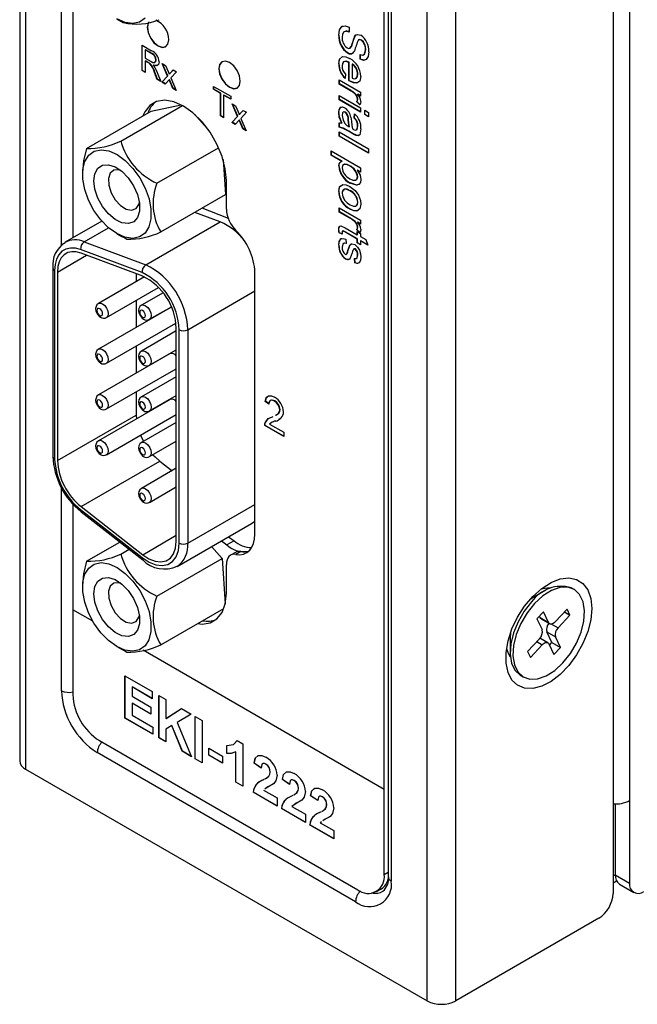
# Model space of a CAD drawing. Header units: millimetres. Extents: x 0 to 629, y 0 to 486.
# Tile 11 of 18: x 420 to 450, y 290 to 339. Entities that reach past the tile are written whole.
import ezdxf

# ---------------------------------------------------------------- set-up
doc = ezdxf.new("R2010")
doc.units = ezdxf.units.MM
doc.header["$LTSCALE"] = 2.25

msp = doc.modelspace()

# ---------------------------------------------------------------- linework, layer by layer
for p, q in [((419.774, 416.192), (419.774, 301.876)), ((420.067, 415.784), (420.067, 301.468)), ((449.094, 408.007), (449.094, 295.325)), ((449.907, 404.435), (449.907, 299.918)), ((439.901, 290.018), (439.901, 404.334)), ((441.316, 290.018), (441.316, 404.334)), ((437.78, 300.469), (437.78, 400.781)), ((437.987, 400.659), (437.987, 296.142)), ((438.134, 400.455), (438.134, 295.938)), ((421.835, 327.37), (421.835, 346.426)), ((422.401, 345.609), (422.401, 327.731)), ((424.575, 338.554), (424.891, 338.372)), ((436.056, 338.135), (436.056, 337.899)), ((435.548, 337.742), (435.534, 337.734)), ((436.327, 337.683), (436.312, 337.675)), ((436.526, 337.519), (436.511, 337.511)), ((436.654, 337.505), (436.64, 337.497)), ((425.819, 337.253), (426.291, 336.98)), ((425.819, 335.994), (425.819, 337.253)), ((425.833, 336.003), (425.833, 337.244)), ((425.986, 337.027), (425.972, 337.019)), ((425.972, 337.019), (425.972, 336.615)), ((426.297, 336.831), (425.972, 337.019)), ((426.311, 336.839), (425.986, 337.027)), ((426.311, 336.839), (426.297, 336.831)), ((435.979, 336.884), (435.965, 336.876)), ((436.166, 337.192), (436.151, 337.183)), ((436.596, 336.554), (436.596, 336.791)), ((436.61, 336.563), (436.61, 336.799)), ((436.871, 337.025), (436.857, 337.017)), ((425.972, 336.615), (426.264, 336.447)), ((425.986, 336.478), (425.972, 336.47)), ((426.13, 336.379), (425.972, 336.47)), ((425.972, 336.47), (425.972, 335.906)), ((426.144, 336.388), (425.986, 336.478)), ((426.144, 336.388), (426.13, 336.379)), ((426.219, 336.338), (426.205, 336.33)), ((426.517, 336.523), (426.503, 336.514)), ((426.81, 336.341), (426.978, 336.245)), ((427.076, 335.728), (426.81, 336.341)), ((427.09, 335.736), (426.834, 336.328)), ((435.548, 336.339), (435.534, 336.331)), ((435.548, 336.339), (435.593, 336.577)), ((436.051, 336.412), (436.037, 336.404)), ((436.037, 335.501), (436.037, 336.404)), ((436.051, 335.51), (436.051, 336.412)), ((436.219, 336.315), (436.205, 336.307)), ((436.205, 336.307), (436.205, 335.619)), ((436.61, 336.563), (436.596, 336.554)), ((425.833, 336.003), (425.819, 335.994)), ((425.972, 335.906), (425.819, 335.994)), ((425.972, 335.922), (425.833, 336.003)), ((426.382, 336.266), (426.368, 336.258)), ((426.448, 335.913), (426.434, 335.905)), ((426.57, 335.561), (426.434, 335.905)), ((426.584, 335.569), (426.448, 335.913)), ((426.567, 335.909), (426.746, 335.459)), ((426.978, 336.245), (427.107, 335.947)), ((427.176, 335.828), (427.162, 335.82)), ((427.215, 335.877), (427.355, 336.027)), ((427.229, 335.886), (427.215, 335.877)), ((427.229, 335.886), (427.359, 336.024)), ((427.522, 335.93), (427.243, 335.632)), ((427.355, 336.027), (427.522, 335.93)), ((435.869, 335.815), (435.851, 335.615)), ((436.48, 335.814), (436.465, 335.806)), ((426.584, 335.569), (426.57, 335.561)), ((426.746, 335.459), (426.57, 335.561)), ((426.738, 335.48), (426.584, 335.569)), ((426.796, 335.43), (427.076, 335.728)), ((426.811, 335.438), (426.796, 335.43)), ((426.964, 335.333), (426.796, 335.43)), ((426.811, 335.438), (427.09, 335.736)), ((426.974, 335.344), (426.811, 335.438)), ((427.157, 335.54), (426.964, 335.333)), ((427.09, 335.736), (427.076, 335.728)), ((427.171, 335.548), (427.157, 335.54)), ((427.187, 335.473), (427.157, 335.54)), ((427.201, 335.481), (427.171, 335.548)), ((427.201, 335.481), (427.187, 335.473)), ((427.341, 335.115), (427.187, 335.473)), ((427.356, 335.123), (427.201, 335.481)), ((427.243, 335.632), (427.509, 335.019)), ((435.553, 335.543), (436.614, 334.931)), ((435.553, 335.328), (435.553, 335.543)), ((435.567, 335.337), (435.553, 335.328)), ((436.117, 335.003), (435.553, 335.328)), ((435.567, 335.337), (435.567, 335.535)), ((436.131, 335.011), (435.567, 335.337)), ((436.051, 335.51), (436.037, 335.501)), ((436.099, 335.481), (436.085, 335.473)), ((436.391, 335.607), (436.376, 335.599)), ((427.356, 335.123), (427.341, 335.115)), ((427.509, 335.019), (427.341, 335.115)), ((427.499, 335.04), (427.356, 335.123)), ((429.347, 335.216), (430.199, 334.724)), ((429.347, 335.07), (429.347, 335.216)), ((429.361, 335.079), (429.347, 335.07)), ((429.696, 334.869), (429.347, 335.07)), ((429.361, 335.079), (429.361, 335.207)), ((429.711, 334.877), (429.361, 335.079)), ((429.711, 334.877), (429.696, 334.869)), ((429.696, 333.756), (429.696, 334.869)), ((429.711, 333.764), (429.711, 334.877)), ((436.131, 335.011), (436.117, 335.003)), ((436.344, 334.855), (436.33, 334.847)), ((436.48, 334.831), (436.466, 334.822)), ((436.614, 334.753), (436.48, 334.831)), ((436.614, 334.931), (436.614, 334.737)), ((429.864, 334.788), (429.85, 334.78)), ((430.199, 334.579), (429.85, 334.78)), ((429.85, 334.78), (429.85, 333.667)), ((430.199, 334.595), (429.864, 334.788)), ((430.199, 334.724), (430.199, 334.579)), ((430.269, 334.345), (430.437, 334.248)), ((430.535, 333.732), (430.269, 334.345)), ((435.553, 334.769), (436.614, 334.156)), ((435.553, 334.554), (435.553, 334.769)), ((435.567, 334.562), (435.553, 334.554)), ((436.614, 333.941), (435.553, 334.554)), ((435.567, 334.562), (435.567, 334.761)), ((436.614, 333.957), (435.567, 334.562)), ((436.436, 334.472), (436.422, 334.464)), ((436.583, 334.303), (436.422, 334.464)), ((436.597, 334.311), (436.436, 334.472)), ((436.48, 334.589), (436.465, 334.581)), ((436.614, 334.737), (436.466, 334.822)), ((423.074, 332.147), (426.276, 333.996)), ((424.765, 332.505), (427.818, 334.268)), ((426.276, 333.996), (427.745, 334.307)), ((430.549, 333.74), (430.293, 334.331)), ((430.437, 334.248), (430.566, 333.95)), ((430.674, 333.881), (430.814, 334.03)), ((430.688, 333.889), (430.674, 333.881)), ((430.688, 333.889), (430.818, 334.028)), ((430.981, 333.934), (430.702, 333.635)), ((430.814, 334.03), (430.981, 333.934)), ((435.548, 333.935), (435.534, 333.927)), ((435.859, 333.942), (435.845, 333.934)), ((436.298, 333.651), (436.316, 333.855)), ((436.312, 333.659), (436.331, 333.863)), ((436.614, 334.156), (436.614, 333.941)), ((436.819, 334.038), (437.006, 333.93)), ((436.819, 333.823), (436.819, 334.038)), ((436.833, 333.831), (436.833, 334.03)), ((437.006, 333.93), (437.006, 333.715)), ((429.148, 333), (428.417, 333.838)), ((429.711, 333.764), (429.696, 333.756)), ((429.85, 333.667), (429.696, 333.756)), ((429.85, 333.683), (429.711, 333.764)), ((430.255, 333.433), (430.535, 333.732)), ((430.269, 333.441), (430.255, 333.433)), ((430.423, 333.337), (430.255, 333.433)), ((430.269, 333.441), (430.549, 333.74)), ((430.432, 333.347), (430.269, 333.441)), ((430.616, 333.543), (430.423, 333.337)), ((430.549, 333.74), (430.535, 333.732)), ((430.63, 333.551), (430.616, 333.543)), ((430.645, 333.476), (430.616, 333.543)), ((430.635, 333.832), (430.621, 333.824)), ((430.659, 333.485), (430.63, 333.551)), ((430.659, 333.485), (430.645, 333.476)), ((430.8, 333.119), (430.645, 333.476)), ((430.814, 333.127), (430.659, 333.485)), ((430.702, 333.635), (430.968, 333.022)), ((435.553, 333.199), (435.553, 333.414)), ((435.567, 333.207), (435.567, 333.422)), ((435.697, 333.411), (435.683, 333.403)), ((436.012, 333.575), (435.998, 333.567)), ((436.312, 333.659), (436.298, 333.651)), ((436.833, 333.831), (436.819, 333.823)), ((437.006, 333.715), (436.819, 333.823)), ((437.006, 333.732), (436.833, 333.831)), ((430.814, 333.127), (430.8, 333.119)), ((430.968, 333.022), (430.8, 333.119)), ((430.958, 333.044), (430.814, 333.127)), ((435.567, 333.207), (435.553, 333.199)), ((435.553, 332.962), (437.006, 332.124)), ((435.553, 332.747), (435.553, 332.962)), ((435.567, 332.755), (435.567, 332.954)), ((436.002, 333.242), (436.056, 333.21)), ((436.028, 333.006), (436.014, 332.997)), ((436.241, 332.866), (436.014, 332.997)), ((436.255, 332.874), (436.028, 333.006)), ((436.07, 333.218), (436.056, 333.21)), ((436.401, 333.056), (436.419, 333.066)), ((436.423, 333.069), (436.409, 333.061)), ((436.48, 333.26), (436.465, 333.252)), ((435.567, 332.755), (435.553, 332.747)), ((437.006, 331.909), (435.553, 332.747)), ((437.006, 331.925), (435.567, 332.755)), ((436.255, 332.874), (436.241, 332.866)), ((436.414, 332.793), (436.4, 332.785)), ((426.554, 330.425), (429.604, 332.186)), ((435.162, 332.027), (436.614, 331.188)), ((435.162, 331.812), (435.162, 332.027)), ((435.176, 331.82), (435.176, 332.019)), ((437.006, 332.124), (437.006, 331.909)), ((429.822, 331.603), (429.945, 329.868)), ((435.176, 331.82), (435.162, 331.812)), ((435.686, 331.509), (435.162, 331.812)), ((435.7, 331.517), (435.176, 331.82)), ((435.636, 331.479), (435.669, 331.499)), ((435.7, 331.517), (435.686, 331.509)), ((422.878, 330.945), (422.878, 330.87)), ((435.548, 331.289), (435.534, 331.281)), ((436.089, 331.293), (436.075, 331.284)), ((436.46, 331.078), (436.446, 331.07)), ((436.614, 330.973), (436.446, 331.07)), ((436.614, 330.989), (436.46, 331.078)), ((436.614, 331.188), (436.614, 330.973)), ((429.984, 329.139), (429.984, 330.568)), ((436.48, 330.75), (436.465, 330.742)), ((435.548, 330.034), (435.534, 330.026)), ((436.106, 330.444), (436.091, 330.436)), ((436.098, 330.061), (436.091, 330.057)), ((426.743, 328.019), (429.945, 329.868)), ((436.48, 329.496), (436.473, 329.492)), ((429.677, 328.518), (428.421, 328.988)), ((430.011, 328.713), (428.783, 329.197)), ((435.553, 329.22), (436.614, 328.607)), ((435.553, 329.005), (435.553, 329.22)), ((435.567, 329.013), (435.553, 329.005)), ((436.117, 328.679), (435.553, 329.005)), ((435.567, 329.013), (435.567, 329.212)), ((436.131, 328.687), (435.567, 329.013)), ((436.113, 329.15), (436.098, 329.141)), ((423.832, 328.557), (422.017, 327.509)), ((426, 326.395), (429.677, 328.518)), ((430.075, 328.685), (430.011, 328.713)), ((436.131, 328.687), (436.117, 328.679)), ((436.344, 328.531), (436.33, 328.523)), ((436.48, 328.507), (436.466, 328.499)), ((436.614, 328.413), (436.466, 328.499)), ((436.614, 328.43), (436.48, 328.507)), ((436.614, 328.607), (436.614, 328.413)), ((422.96, 327.531), (424.164, 328.227)), ((435.548, 328.143), (435.534, 328.135)), ((435.741, 328.069), (435.723, 328.059)), ((435.859, 328.027), (435.844, 328.019)), ((436.447, 327.671), (435.844, 328.019)), ((435.851, 328.23), (436.447, 327.886)), ((436.461, 327.679), (435.859, 328.027)), ((436.436, 328.148), (436.422, 328.14)), ((436.583, 327.98), (436.422, 328.14)), ((436.597, 327.988), (436.436, 328.148)), ((436.447, 328.037), (436.614, 327.94)), ((436.447, 327.886), (436.447, 328.037)), ((436.461, 327.894), (436.461, 328.029)), ((436.48, 328.265), (436.465, 328.257)), ((422.96, 327.531), (426, 326.395)), ((424.575, 327.931), (424.837, 327.78)), ((425.052, 327.661), (424.841, 327.788)), ((435.564, 327.982), (435.55, 327.974)), ((435.706, 327.905), (435.55, 327.974)), ((435.705, 327.92), (435.564, 327.982)), ((435.888, 327.671), (435.907, 327.445)), ((436.461, 327.894), (436.447, 327.886)), ((436.461, 327.679), (436.447, 327.671)), ((436.447, 327.478), (436.447, 327.671)), ((436.461, 327.486), (436.461, 327.679)), ((436.614, 327.94), (436.614, 327.79)), ((436.614, 327.79), (436.873, 327.64)), ((436.629, 327.583), (436.614, 327.574)), ((436.614, 327.574), (436.614, 327.381)), ((436.979, 327.364), (436.614, 327.574)), ((436.971, 327.385), (436.629, 327.583)), ((436.873, 327.64), (436.979, 327.364)), ((425.825, 326.01), (422.785, 327.146)), ((435.548, 327.374), (435.534, 327.366)), ((436.007, 327.12), (435.993, 327.112)), ((436.293, 327.185), (436.276, 327.175)), ((436.303, 327.189), (436.289, 327.181)), ((436.358, 327.179), (436.344, 327.171)), ((436.461, 327.486), (436.447, 327.478)), ((436.614, 327.381), (436.447, 327.478)), ((436.614, 327.397), (436.461, 327.486)), ((421.64, 326.038), (423.081, 326.87)), ((425.85, 325.835), (422.809, 326.971)), ((435.886, 326.699), (435.872, 326.691)), ((435.911, 326.911), (435.928, 326.921)), ((435.926, 326.921), (435.953, 326.949)), ((435.953, 326.949), (435.939, 326.941)), ((436.335, 326.488), (436.316, 326.714)), ((436.349, 326.496), (436.331, 326.722)), ((436.48, 326.874), (436.465, 326.866)), ((421.411, 326.242), (421.411, 316.93)), ((421.499, 326.119), (421.499, 316.808)), ((436.349, 326.496), (436.335, 326.488)), ((421.64, 326.038), (421.64, 316.726)), ((425.938, 325.799), (423.668, 324.489)), ((425.53, 325.955), (425.53, 325.563)), ((431.399, 313.077), (431.399, 326.013)), ((424.068, 323.796), (426.638, 325.28)), ((428.075, 323.187), (431.399, 325.106)), ((425.53, 324.64), (425.53, 323.301)), ((426.862, 325.014), (425.789, 324.395)), ((427.203, 324.268), (423.668, 322.227)), ((426.189, 323.702), (427.267, 324.324)), ((427.283, 324.286), (427.203, 324.268)), ((424.068, 321.534), (427.495, 323.512)), ((427.509, 312.719), (427.509, 323.269)), ((427.651, 312.637), (427.651, 323.187)), ((428.075, 323.187), (428.075, 312.637)), ((427.509, 323.126), (425.789, 322.133)), ((425.53, 322.378), (425.53, 321.04)), ((426.189, 321.44), (427.509, 322.202)), ((427.203, 322.006), (423.668, 319.965)), ((424.068, 319.272), (427.509, 321.259)), ((427.509, 320.864), (425.789, 319.871)), ((427.203, 319.744), (423.668, 317.703)), ((425.53, 320.116), (425.53, 318.971)), ((426.189, 319.178), (427.509, 319.941)), ((431.911, 319.653), (431.897, 319.645)), ((432.084, 319.516), (431.897, 319.645)), ((432.098, 319.524), (431.911, 319.653)), ((432.373, 319.667), (432.359, 319.658)), ((421.64, 316.726), (425.53, 318.971)), ((424.068, 317.01), (427.509, 318.997)), ((425.53, 318.971), (425.538, 318.783)), ((432.233, 318.874), (432.297, 318.906)), ((432.652, 318.797), (432.58, 318.761)), ((432.638, 319.242), (432.624, 319.234)), ((427.509, 318.602), (425.789, 317.609)), ((431.893, 318.46), (431.879, 318.451)), ((432.829, 317.903), (431.879, 318.451)), ((432.829, 317.919), (431.893, 318.46)), ((431.912, 318.598), (431.898, 318.589)), ((432.118, 318.528), (432.829, 318.118)), ((432.199, 318.59), (432.181, 318.58)), ((432.421, 318.681), (432.407, 318.673)), ((432.829, 318.118), (432.829, 317.903)), ((426.189, 316.917), (427.509, 317.679)), ((422.809, 314.443), (426.698, 316.689)), ((427.509, 316.341), (425.789, 315.348)), ((426.698, 316.689), (427.299, 316.219)), ((421.835, 305.347), (421.835, 315.398)), ((426.189, 314.655), (427.509, 315.417)), ((422.401, 314.58), (422.401, 309.348)), ((422.809, 314.443), (425.85, 312.069)), ((428.075, 312.637), (431.399, 314.556)), ((422.785, 314.297), (425.825, 311.922)), ((422.812, 314.183), (425.853, 311.808)), ((427.557, 311.493), (431.234, 313.616)), ((425.85, 312.069), (427.509, 313.027)), ((430.097, 312.959), (430.364, 312.756)), ((423.074, 311.742), (424.72, 312.693)), ((429.773, 311.878), (429.254, 312.473)), ((429.743, 312.755), (430.011, 312.552)), ((430.364, 312.756), (430.011, 312.552)), ((424.765, 312.1), (425.175, 312.337)), ((430.439, 312.185), (430.191, 312.042)), ((430.703, 312.225), (430.456, 312.082)), ((426.554, 310.02), (429.773, 311.878)), ((429.773, 311.878), (429.932, 309.645)), ((429.984, 310.155), (429.984, 311.584)), ((422.878, 310.539), (422.878, 310.465)), ((445.77, 310.308), (445.169, 309.961)), ((447.162, 310.351), (447.02, 310.432)), ((422.401, 309.348), (422.401, 305.143)), ((423.381, 308.782), (422.401, 309.348)), ((426.743, 307.614), (429.866, 309.417)), ((445.653, 309.241), (445.328, 308.891)), ((445.905, 308.712), (445.653, 309.241)), ((446.815, 309.381), (446.231, 308.752)), ((446.371, 308.458), (446.955, 309.087)), ((446.687, 309.243), (446.955, 309.087)), ((446.955, 309.087), (446.815, 309.381)), ((445.328, 308.891), (445.581, 308.363)), ((445.481, 308.957), (445.45, 309.023)), ((445.481, 308.957), (445.905, 308.712)), ((445.533, 308.899), (445.958, 308.654)), ((446.055, 308.641), (446.371, 308.458)), ((444.025, 308.216), (444.003, 307.941)), ((446.071, 307.725), (445.818, 308.253)), ((445.818, 308.253), (446.243, 308.008)), ((444.003, 307.941), (444.003, 307.247)), ((445.452, 307.913), (444.868, 307.284)), ((445.009, 306.99), (445.593, 307.619)), ((445.324, 307.774), (445.593, 307.619)), ((445.866, 307.717), (445.477, 307.941)), ((445.918, 307.658), (446.171, 307.13)), ((445.949, 307.593), (446.071, 307.725)), ((446.071, 307.725), (446.496, 307.48)), ((446.496, 307.48), (446.243, 308.008)), ((424.575, 307.526), (424.837, 307.375)), ((425.052, 307.256), (424.841, 307.382)), ((437.78, 300.469), (425.871, 307.345)), ((444.868, 307.284), (445.009, 306.99)), ((446.171, 307.13), (446.496, 307.48)), ((424.973, 306.081), (426.324, 305.302)), ((424.973, 303.984), (424.973, 306.081)), ((424.98, 303.988), (424.98, 306.077)), ((444.521, 306.102), (444.662, 306.02)), ((425.33, 305.534), (425.323, 305.53)), ((425.323, 305.53), (425.323, 305.073)), ((426.324, 304.952), (425.323, 305.53)), ((426.324, 304.96), (425.33, 305.534)), ((426.324, 305.302), (426.324, 304.952)), ((425.323, 305.073), (426.254, 304.535)), ((425.33, 304.727), (425.323, 304.723)), ((425.323, 304.723), (425.323, 304.132)), ((426.254, 304.186), (425.323, 304.723)), ((426.254, 304.194), (425.33, 304.727)), ((426.65, 305.113), (426.999, 304.912)), ((426.65, 303.016), (426.65, 305.113)), ((426.657, 303.02), (426.657, 305.109)), ((426.999, 304.912), (426.999, 303.973)), ((426.254, 304.535), (426.254, 304.186)), ((426.999, 303.973), (427.765, 304.47)), ((427.006, 303.977), (427.765, 304.469)), ((428.245, 304.193), (427.555, 303.78)), ((427.765, 304.47), (428.245, 304.193)), ((424.98, 303.988), (424.973, 303.984)), ((426.347, 303.191), (424.973, 303.984)), ((426.347, 303.199), (424.98, 303.988)), ((425.323, 304.132), (426.347, 303.54)), ((427.006, 303.977), (426.999, 303.973)), ((427.555, 303.78), (428.268, 302.082)), ((428.442, 304.078), (428.792, 303.877)), ((428.442, 301.981), (428.442, 304.078)), ((428.45, 301.985), (428.45, 304.074)), ((428.792, 303.877), (428.792, 301.78)), ((426.347, 303.54), (426.347, 303.191)), ((427.29, 303.621), (426.999, 303.447)), ((426.999, 303.447), (426.999, 302.815)), ((427.297, 303.625), (427.29, 303.621)), ((427.803, 302.351), (427.29, 303.621)), ((427.81, 302.355), (427.297, 303.625)), ((423.709, 302.877), (436.472, 295.509)), ((426.657, 303.02), (426.65, 303.016)), ((426.999, 302.815), (426.65, 303.016)), ((426.999, 302.823), (426.657, 303.02)), ((430.393, 302.743), (430.521, 302.887)), ((430.514, 302.883), (430.794, 302.721)), ((430.794, 302.721), (430.794, 300.624)), ((436.366, 294.917), (423.603, 302.285)), ((427.81, 302.355), (427.803, 302.351)), ((428.268, 302.082), (427.803, 302.351)), ((428.263, 302.093), (427.81, 302.355)), ((429.118, 302.506), (429.793, 302.116)), ((429.118, 302.156), (429.118, 302.506)), ((429.125, 302.16), (429.125, 302.502)), ((430.002, 302.237), (430.002, 302.64)), ((430.01, 302.241), (430.002, 302.237)), ((430.01, 302.241), (430.01, 302.644)), ((430.452, 302.322), (430.445, 302.318)), ((430.445, 300.825), (430.445, 302.318)), ((430.452, 300.829), (430.452, 302.322)), ((428.45, 301.985), (428.442, 301.981)), ((428.792, 301.78), (428.442, 301.981)), ((428.792, 301.788), (428.45, 301.985)), ((429.125, 302.16), (429.118, 302.156)), ((429.793, 301.766), (429.118, 302.156)), ((429.793, 301.774), (429.125, 302.16)), ((429.793, 302.116), (429.793, 301.766)), ((431.36, 301.77), (431.353, 301.766)), ((431.702, 301.525), (431.353, 301.766)), ((431.36, 301.77), (431.418, 302.017)), ((431.709, 301.529), (431.36, 301.77)), ((420.067, 301.468), (439.901, 290.018)), ((431.936, 301.72), (431.929, 301.716)), ((432.152, 301.321), (432.144, 301.317)), ((430.452, 300.829), (430.445, 300.825)), ((430.794, 300.624), (430.445, 300.825)), ((430.794, 300.632), (430.452, 300.829)), ((431.797, 300.936), (431.851, 300.966)), ((432.082, 301.118), (432.075, 301.114)), ((432.757, 300.963), (432.75, 300.959)), ((433.099, 300.718), (432.75, 300.959)), ((432.757, 300.963), (432.815, 301.21)), ((433.106, 300.722), (432.757, 300.963)), ((433.333, 300.914), (433.326, 300.91)), ((431.313, 300.332), (431.306, 300.328)), ((432.494, 299.643), (431.306, 300.328)), ((432.494, 299.651), (431.313, 300.332)), ((431.819, 300.435), (432.494, 300.046)), ((433.479, 300.312), (433.472, 300.308)), ((433.549, 300.514), (433.541, 300.51)), ((434.154, 300.157), (434.212, 300.404)), ((434.291, 300.475), (434.352, 300.529)), ((437.78, 296.264), (437.78, 300.469)), ((432.494, 300.046), (432.494, 299.643)), ((433.194, 300.129), (433.289, 300.183)), ((434.154, 300.157), (434.147, 300.153)), ((434.496, 299.912), (434.147, 300.153)), ((434.503, 299.916), (434.154, 300.157)), ((434.73, 300.107), (434.723, 300.103)), ((449.907, 299.918), (449.907, 295.835)), ((432.71, 299.526), (432.703, 299.522)), ((433.891, 298.836), (432.703, 299.522)), ((433.891, 298.844), (432.71, 299.526)), ((433.216, 299.629), (433.891, 299.239)), ((434.591, 299.323), (434.686, 299.376)), ((434.876, 299.505), (434.869, 299.501)), ((434.946, 299.708), (434.938, 299.704)), ((449.2, 299.748), (449.2, 296.243)), ((433.891, 299.239), (433.891, 298.836)), ((434.683, 298.871), (434.613, 298.822)), ((434.613, 298.822), (435.288, 298.433)), ((434.107, 298.719), (434.1, 298.715)), ((435.288, 298.03), (434.1, 298.715)), ((435.288, 298.038), (434.107, 298.719)), ((435.288, 298.433), (435.288, 298.03)), ((437.78, 296.264), (437.987, 296.384)), ((449.2, 296.243), (449.094, 296.182)), ((449.094, 295.844), (449.263, 295.941)), ((449.2, 296.243), (449.907, 295.835)), ((437.397, 295.417), (437.644, 295.56)), ((449.407, 295.785), (450.114, 295.377)), ((448.387, 294.1), (441.316, 290.018))]:
    msp.add_line(p, q)
at = {"flags": 128}
for points in [[(425.972, 338.594), (425.7, 338.397), (425.364, 338.323), (424.981, 338.377), (424.575, 338.554)], [(426.155, 338.405), (426.118, 338.342), (426.078, 338.131), (426.118, 337.874), (426.233, 337.608), (426.405, 337.376), (426.608, 337.213), (426.811, 337.142), (426.983, 337.176), (427.098, 337.308), (427.138, 337.519), (427.138, 337.519)], [(426.16, 338.406), (426.125, 338.346), (426.085, 338.135), (426.125, 337.878), (426.24, 337.613), (426.412, 337.38), (426.615, 337.217), (426.818, 337.146), (426.99, 337.18)], [(435.534, 337.734), (435.567, 338.004), (435.694, 338.179), (435.861, 338.204), (436.056, 338.135)], [(435.548, 337.742), (435.581, 338.012), (435.708, 338.187), (435.744, 338.192)], [(436.056, 337.899), (435.895, 337.945), (435.772, 337.893), (435.718, 337.787), (435.702, 337.647)], [(436.07, 337.907), (435.91, 337.953), (435.87, 337.936)], [(436.312, 337.675), (436.373, 337.749), (436.458, 337.785), (436.626, 337.741)], [(436.327, 337.683), (436.387, 337.757), (436.449, 337.784)], [(436.64, 337.497), (436.562, 337.523), (436.511, 337.511)], [(436.654, 337.505), (436.576, 337.532), (436.526, 337.519)], [(435.955, 337.118), (436.029, 337.091), (436.09, 337.103), (436.151, 337.183)], [(436.086, 337.108), (436.105, 337.111), (436.166, 337.192)], [(436.596, 336.791), (436.721, 336.76), (436.814, 336.811), (436.857, 337.017)], [(437.024, 336.929), (436.996, 336.699), (436.897, 336.537), (436.76, 336.502), (436.596, 336.554)], [(436.75, 336.777), (436.828, 336.819), (436.871, 337.025)], [(426.205, 336.33), (426.163, 336.359), (426.13, 336.379)], [(426.219, 336.338), (426.177, 336.368), (426.144, 336.388)], [(426.264, 336.447), (426.359, 336.4), (426.446, 336.393), (426.489, 336.438), (426.503, 336.514)], [(426.657, 336.429), (426.631, 336.301), (426.553, 336.231), (426.368, 336.258)], [(426.494, 336.437), (426.503, 336.447), (426.517, 336.523)], [(430.674, 335.478), (430.633, 335.736), (430.518, 336.001), (430.346, 336.233), (430.143, 336.396), (429.94, 336.467), (429.768, 336.434), (429.653, 336.301), (429.613, 336.09), (429.653, 335.832), (429.768, 335.567), (429.94, 335.335), (430.143, 335.172), (430.346, 335.101), (430.518, 335.134), (430.633, 335.267), (430.674, 335.478)], [(429.775, 336.438), (429.775, 336.438), (429.661, 336.305), (429.62, 336.094), (429.661, 335.837), (429.775, 335.572), (429.948, 335.339), (430.15, 335.176), (430.353, 335.105), (430.525, 335.139)], [(435.534, 336.331), (435.579, 336.569), (435.726, 336.69), (435.892, 336.679), (436.075, 336.597)], [(436.037, 336.404), (435.896, 336.452), (435.778, 336.428), (435.72, 336.349), (435.702, 336.231)], [(436.051, 336.412), (435.91, 336.461), (435.846, 336.447)], [(436.855, 336.531), (436.775, 336.511), (436.61, 336.563)], [(426.368, 336.258), (426.417, 336.198), (426.452, 336.147)], [(426.617, 336.284), (426.567, 336.24), (426.382, 336.266)], [(426.452, 336.147), (426.522, 336.016), (426.567, 335.909)], [(427.107, 335.947), (427.138, 335.876), (427.162, 335.82)], [(427.162, 335.82), (427.192, 335.852), (427.215, 335.877)], [(427.176, 335.828), (427.206, 335.86), (427.229, 335.886)], [(436.376, 335.599), (436.45, 335.691), (436.465, 335.806)], [(436.391, 335.607), (436.464, 335.699), (436.48, 335.814)], [(436.085, 335.473), (436.058, 335.489), (436.037, 335.501)], [(436.099, 335.481), (436.072, 335.497), (436.051, 335.51)], [(436.633, 335.708), (436.583, 335.481), (436.43, 335.374), (436.264, 335.391), (436.085, 335.473)], [(436.473, 335.403), (436.444, 335.383), (436.278, 335.4), (436.099, 335.481)], [(436.205, 335.619), (436.307, 335.587), (436.376, 335.599)], [(436.33, 334.847), (436.211, 334.942), (436.117, 335.003)], [(436.344, 334.855), (436.226, 334.95), (436.131, 335.011)], [(429.984, 330.568), (429.931, 331.144), (429.774, 331.752), (429.521, 332.363), (429.186, 332.945), (428.783, 333.469), (428.335, 333.909), (427.863, 334.243), (427.391, 334.454), (426.943, 334.531), (426.54, 334.472), (426.204, 334.278), (425.952, 333.959), (425.86, 333.756)], [(436.422, 334.464), (436.456, 334.52), (436.465, 334.581)], [(436.436, 334.472), (436.47, 334.528), (436.48, 334.589)], [(436.633, 334.476), (436.616, 334.369), (436.583, 334.303)], [(430.566, 333.95), (430.596, 333.879), (430.621, 333.824)], [(430.621, 333.824), (430.651, 333.856), (430.674, 333.881)], [(430.635, 333.832), (430.665, 333.864), (430.688, 333.889)], [(435.534, 333.927), (435.554, 334.081), (435.627, 334.181), (435.722, 334.197), (435.834, 334.155)], [(435.683, 333.403), (435.564, 333.702), (435.534, 333.927)], [(435.548, 333.935), (435.568, 334.089), (435.642, 334.189), (435.68, 334.196)], [(435.697, 333.411), (435.578, 333.71), (435.548, 333.935)], [(435.845, 333.934), (435.794, 333.951), (435.752, 333.94), (435.723, 333.907), (435.702, 333.781)], [(435.859, 333.942), (435.808, 333.959), (435.785, 333.953)], [(435.553, 333.414), (435.622, 333.419), (435.683, 333.403)], [(435.702, 333.781), (435.75, 333.542), (435.854, 333.359)], [(436.056, 333.21), (436.017, 333.412), (435.998, 333.567)], [(436.07, 333.218), (436.031, 333.42), (436.012, 333.575)], [(436.135, 333.696), (436.153, 333.588), (436.162, 333.504)], [(436.162, 333.504), (436.189, 333.288), (436.223, 333.114)], [(436.014, 332.997), (435.751, 333.142), (435.553, 333.199)], [(436.028, 333.006), (435.766, 333.15), (435.567, 333.207)], [(435.854, 333.359), (435.935, 333.285), (436.002, 333.242)], [(436.223, 333.114), (436.248, 333.099), (436.267, 333.088)], [(436.267, 333.088), (436.352, 333.052), (436.409, 333.061)], [(436.633, 333.117), (436.577, 332.829), (436.504, 332.774), (436.4, 332.785)], [(436.409, 333.061), (436.457, 333.153), (436.465, 333.252)], [(436.423, 333.069), (436.471, 333.161), (436.48, 333.26)], [(436.4, 332.785), (436.311, 332.827), (436.241, 332.866)], [(436.414, 332.793), (436.325, 332.835), (436.255, 332.874)], [(436.575, 332.825), (436.518, 332.782), (436.414, 332.793)], [(423.074, 332.147), (422.932, 331.533), (422.88, 330.944)], [(425.976, 330.187), (426.165, 329.659), (426.261, 329.145), (426.259, 328.673), (426.159, 328.273), (425.967, 327.966), (425.694, 327.772), (425.356, 327.7), (424.973, 327.756), (424.567, 327.936), (424.161, 328.229), (423.779, 328.619), (423.444, 329.083), (423.174, 329.594), (422.985, 330.122), (422.889, 330.637), (422.891, 331.108), (422.991, 331.509), (423.183, 331.815), (423.456, 332.01), (423.793, 332.081), (424.177, 332.026), (424.583, 331.846), (424.989, 331.552), (425.371, 331.162), (425.706, 330.698), (425.976, 330.187)], [(435.548, 331.289), (435.561, 331.386), (435.6, 331.458)], [(423.641, 329.693), (423.494, 330.128), (423.444, 330.543), (423.493, 330.899), (423.64, 331.166), (423.869, 331.319), (424.161, 331.346), (424.489, 331.243), (424.826, 331.02), (425.14, 330.697), (425.404, 330.302), (425.594, 329.871), (425.693, 329.441), (425.694, 329.051), (425.595, 328.736), (425.405, 328.524), (425.142, 328.433), (424.828, 328.471), (424.491, 328.636), (424.163, 328.912), (423.87, 329.275), (423.641, 329.693)], [(424.769, 331.066), (424.682, 331.089), (424.432, 331.073), (424.249, 330.925), (424.158, 330.665), (424.171, 330.327), (424.286, 329.959)], [(436.075, 331.284), (435.932, 331.351), (435.801, 331.36), (435.728, 331.303), (435.702, 331.192)], [(436.089, 331.293), (435.946, 331.359), (435.815, 331.368), (435.762, 331.326)], [(436.446, 331.07), (436.595, 330.823), (436.633, 330.621)], [(436.089, 330.653), (436.232, 330.586), (436.364, 330.577), (436.438, 330.632), (436.465, 330.742)], [(436.633, 330.621), (436.609, 330.471), (436.535, 330.37), (436.422, 330.333), (436.091, 330.436)], [(436.435, 330.628), (436.452, 330.64), (436.48, 330.75)], [(424.286, 329.959), (424.488, 329.609), (424.749, 329.324), (425.035, 329.144), (425.306, 329.092), (425.526, 329.175), (425.666, 329.383), (425.69, 329.471)], [(435.534, 330.026), (435.582, 330.258), (435.734, 330.369), (435.902, 330.351), (436.084, 330.268)], [(435.548, 330.034), (435.597, 330.266), (435.658, 330.311)], [(436.091, 330.057), (435.902, 330.134), (435.815, 330.129), (435.749, 330.082), (435.714, 329.999), (435.709, 329.933)], [(436.098, 330.061), (435.946, 330.129), (435.811, 330.129), (435.77, 330.089)], [(436.084, 330.268), (436.345, 330.068), (436.516, 329.834)], [(436.494, 330.36), (436.436, 330.341), (436.106, 330.444)], [(436.097, 329.366), (436.267, 329.295), (436.358, 329.295), (436.428, 329.34), (436.466, 329.424), (436.473, 329.492)], [(436.424, 329.345), (436.456, 329.376), (436.48, 329.496)], [(436.516, 329.834), (436.612, 329.581), (436.633, 329.391)], [(436.633, 329.391), (436.585, 329.164), (436.438, 329.052), (436.276, 329.062), (436.098, 329.141)], [(436.472, 329.075), (436.453, 329.06), (436.29, 329.07), (436.113, 329.15)], [(436.33, 328.523), (436.211, 328.618), (436.117, 328.679)], [(436.344, 328.531), (436.226, 328.627), (436.131, 328.687)], [(435.534, 328.135), (435.542, 328.231), (435.578, 328.302), (435.646, 328.325), (435.851, 328.23)], [(435.55, 327.974), (435.538, 328.065), (435.534, 328.135)], [(435.548, 328.143), (435.557, 328.239), (435.592, 328.31), (435.651, 328.33)], [(435.564, 327.982), (435.552, 328.074), (435.548, 328.143)], [(435.844, 328.019), (435.745, 328.065), (435.724, 328.06), (435.71, 328.044), (435.702, 327.992)], [(435.859, 328.027), (435.759, 328.073), (435.739, 328.068)], [(436.422, 328.14), (436.456, 328.196), (436.465, 328.257)], [(436.436, 328.148), (436.47, 328.204), (436.48, 328.265)], [(436.633, 328.152), (436.616, 328.045), (436.583, 327.98)], [(435.534, 327.366), (435.556, 327.555), (435.641, 327.681), (435.755, 327.704), (435.888, 327.671)], [(435.548, 327.374), (435.57, 327.563), (435.655, 327.689), (435.697, 327.697)], [(435.702, 327.992), (435.704, 327.944), (435.706, 327.905)], [(422.785, 327.146), (422.523, 327.217), (422.277, 327.226), (422.055, 327.175), (421.863, 327.064), (421.707, 326.897), (421.593, 326.68), (421.523, 326.418), (421.499, 326.119)], [(422.809, 326.971), (422.571, 327.035), (422.348, 327.044), (422.146, 326.997), (421.971, 326.897), (421.83, 326.745), (421.726, 326.547), (421.662, 326.309), (421.64, 326.038)], [(435.907, 327.445), (435.81, 327.465), (435.737, 327.425), (435.702, 327.267)], [(435.921, 327.453), (435.824, 327.473), (435.821, 327.471)], [(435.939, 326.941), (435.972, 327.034), (435.993, 327.112)], [(435.953, 326.949), (435.986, 327.042), (436.007, 327.12)], [(435.993, 327.112), (436.089, 327.37), (436.131, 327.414), (436.187, 327.434), (436.325, 327.397)], [(436.007, 327.12), (436.103, 327.379), (436.145, 327.422), (436.168, 327.43)], [(436.246, 327.134), (436.222, 327.057), (436.205, 326.995)], [(436.289, 327.181), (436.261, 327.16), (436.246, 327.134)], [(436.344, 327.171), (436.311, 327.183), (436.289, 327.181)], [(436.358, 327.179), (436.325, 327.191), (436.303, 327.189)], [(436.325, 327.397), (436.47, 327.269), (436.559, 327.128)], [(436.559, 327.128), (436.62, 326.931), (436.633, 326.785)], [(435.853, 326.917), (435.884, 326.906), (435.91, 326.911), (435.939, 326.941)], [(436.205, 326.995), (436.109, 326.727), (436.069, 326.678), (436.013, 326.653), (435.945, 326.659), (435.872, 326.691)], [(436.316, 326.714), (436.39, 326.704), (436.441, 326.741), (436.465, 326.866)], [(436.633, 326.785), (436.615, 326.615), (436.55, 326.489), (436.453, 326.458), (436.335, 326.488)], [(436.409, 326.716), (436.455, 326.749), (436.48, 326.874)], [(436.501, 326.477), (436.468, 326.467), (436.349, 326.496)], [(423.668, 324.487), (423.591, 324.421), (423.544, 324.335), (423.527, 324.235), (423.541, 324.113), (423.599, 323.976), (423.697, 323.857), (423.768, 323.806)], [(423.726, 323.897), (423.781, 323.878), (423.826, 323.887), (423.857, 323.923), (423.868, 323.979), (423.857, 324.048), (423.826, 324.118), (423.781, 324.18), (423.726, 324.224), (423.672, 324.243), (423.626, 324.234), (423.596, 324.198), (423.585, 324.142), (423.596, 324.073), (423.626, 324.003), (423.672, 323.941), (423.726, 323.897)], [(423.668, 324.488), (423.668, 324.489), (423.76, 324.506), (423.868, 324.469), (423.976, 324.381), (424.068, 324.258), (424.129, 324.116), (424.151, 323.979), (424.129, 323.866), (424.068, 323.796), (424.067, 323.796)], [(425.79, 324.394), (425.712, 324.328), (425.666, 324.242), (425.648, 324.141), (425.663, 324.019), (425.721, 323.883), (425.819, 323.763), (425.889, 323.712)], [(425.848, 323.803), (425.902, 323.785), (425.948, 323.794), (425.978, 323.829), (425.989, 323.885), (425.978, 323.954), (425.948, 324.025), (425.902, 324.086), (425.848, 324.13), (425.794, 324.149), (425.748, 324.14), (425.717, 324.105), (425.706, 324.048), (425.717, 323.98), (425.748, 323.909), (425.794, 323.847), (425.848, 323.803)], [(425.789, 324.395), (425.789, 324.395), (425.881, 324.413), (425.989, 324.375), (426.097, 324.288), (426.189, 324.164), (426.25, 324.023), (426.272, 323.885), (426.25, 323.773), (426.189, 323.702), (426.189, 323.702)], [(423.668, 322.225), (423.591, 322.16), (423.544, 322.074), (423.527, 321.973), (423.541, 321.851), (423.599, 321.715), (423.697, 321.595), (423.768, 321.544)], [(423.668, 322.227), (423.668, 322.227), (423.76, 322.245), (423.868, 322.207), (423.976, 322.12), (424.068, 321.996), (424.129, 321.854), (424.151, 321.717), (424.129, 321.604), (424.068, 321.534), (424.067, 321.534)], [(423.726, 321.635), (423.781, 321.617), (423.826, 321.625), (423.857, 321.661), (423.868, 321.717), (423.857, 321.786), (423.826, 321.856), (423.781, 321.918), (423.726, 321.962), (423.672, 321.981), (423.626, 321.972), (423.596, 321.937), (423.585, 321.88), (423.596, 321.812), (423.626, 321.741), (423.672, 321.679), (423.726, 321.635)], [(425.79, 322.132), (425.712, 322.066), (425.666, 321.98), (425.648, 321.879), (425.663, 321.757), (425.721, 321.621), (425.819, 321.501), (425.889, 321.45)], [(425.848, 321.542), (425.902, 321.523), (425.948, 321.532), (425.978, 321.567), (425.989, 321.623), (425.978, 321.692), (425.948, 321.763), (425.902, 321.825), (425.848, 321.868), (425.794, 321.887), (425.748, 321.878), (425.717, 321.843), (425.706, 321.787), (425.717, 321.718), (425.748, 321.647), (425.794, 321.585), (425.848, 321.542)], [(425.789, 322.133), (425.789, 322.133), (425.881, 322.151), (425.989, 322.113), (426.097, 322.026), (426.189, 321.902), (426.25, 321.761), (426.272, 321.623), (426.25, 321.511), (426.189, 321.44), (426.189, 321.44)], [(423.668, 319.964), (423.591, 319.898), (423.544, 319.812), (423.527, 319.711), (423.541, 319.589), (423.599, 319.453), (423.697, 319.333), (423.768, 319.282)], [(423.668, 319.965), (423.668, 319.965), (423.76, 319.983), (423.868, 319.945), (423.976, 319.858), (424.068, 319.734), (424.129, 319.593), (424.151, 319.455), (424.129, 319.343), (424.068, 319.272), (424.067, 319.272)], [(425.79, 319.87), (425.712, 319.804), (425.666, 319.718), (425.648, 319.618), (425.663, 319.495), (425.721, 319.359), (425.819, 319.239), (425.889, 319.188)], [(425.789, 319.871), (425.789, 319.871), (425.881, 319.889), (425.989, 319.851), (426.097, 319.764), (426.189, 319.64), (426.25, 319.499), (426.272, 319.362), (426.25, 319.249), (426.189, 319.178), (426.189, 319.178)], [(431.897, 319.645), (431.947, 319.832), (432.072, 319.927), (432.212, 319.917), (432.363, 319.85)], [(431.911, 319.653), (431.961, 319.841), (432.009, 319.877)], [(423.726, 319.374), (423.781, 319.355), (423.826, 319.364), (423.857, 319.399), (423.868, 319.455), (423.857, 319.524), (423.826, 319.595), (423.781, 319.656), (423.726, 319.7), (423.672, 319.719), (423.626, 319.71), (423.596, 319.675), (423.585, 319.618), (423.596, 319.55), (423.626, 319.479), (423.672, 319.417), (423.726, 319.374)], [(425.848, 319.28), (425.902, 319.261), (425.948, 319.27), (425.978, 319.305), (425.989, 319.362), (425.978, 319.43), (425.948, 319.501), (425.902, 319.563), (425.848, 319.606), (425.794, 319.625), (425.748, 319.616), (425.717, 319.581), (425.706, 319.525), (425.717, 319.456), (425.748, 319.385), (425.794, 319.324), (425.848, 319.28)], [(432.359, 319.658), (432.241, 319.704), (432.143, 319.684), (432.097, 319.616), (432.084, 319.516)], [(432.373, 319.667), (432.255, 319.712), (432.21, 319.703)], [(431.898, 318.589), (432.056, 318.793), (432.233, 318.874)], [(431.912, 318.598), (432.07, 318.801), (432.131, 318.829)], [(431.879, 318.451), (431.884, 318.533), (431.898, 318.589)], [(431.893, 318.46), (431.898, 318.541), (431.912, 318.598)], [(425.746, 317.979), (425.86, 317.731), (425.893, 317.669)], [(423.668, 317.702), (423.591, 317.636), (423.544, 317.55), (423.527, 317.449), (423.541, 317.327), (423.599, 317.191), (423.697, 317.071), (423.768, 317.02)], [(423.726, 317.112), (423.781, 317.093), (423.826, 317.102), (423.857, 317.137), (423.868, 317.193), (423.857, 317.262), (423.826, 317.333), (423.781, 317.395), (423.726, 317.438), (423.672, 317.457), (423.626, 317.448), (423.596, 317.413), (423.585, 317.357), (423.596, 317.288), (423.626, 317.217), (423.672, 317.155), (423.726, 317.112)], [(423.668, 317.703), (423.668, 317.703), (423.76, 317.721), (423.868, 317.683), (423.976, 317.596), (424.068, 317.472), (424.129, 317.331), (424.151, 317.193), (424.129, 317.081), (424.068, 317.01), (424.067, 317.01)], [(425.79, 317.608), (425.712, 317.542), (425.666, 317.456), (425.648, 317.356), (425.663, 317.234), (425.721, 317.097), (425.819, 316.978), (425.889, 316.926)], [(425.848, 317.018), (425.902, 316.999), (425.948, 317.008), (425.978, 317.043), (425.989, 317.1), (425.978, 317.168), (425.948, 317.239), (425.902, 317.301), (425.848, 317.345), (425.794, 317.363), (425.748, 317.355), (425.717, 317.319), (425.706, 317.263), (425.717, 317.194), (425.748, 317.124), (425.794, 317.062), (425.848, 317.018)], [(425.789, 317.609), (425.789, 317.609), (425.881, 317.627), (425.989, 317.59), (426.097, 317.502), (426.189, 317.378), (426.25, 317.237), (426.272, 317.1), (426.25, 316.987), (426.189, 316.917), (426.189, 316.916)], [(426.354, 317.012), (426.46, 316.9), (426.698, 316.689)], [(425.789, 315.347), (425.789, 315.348), (425.881, 315.365), (425.989, 315.328), (426.097, 315.24), (426.189, 315.117), (426.25, 314.975), (426.272, 314.838), (426.25, 314.725), (426.189, 314.655), (426.189, 314.655)], [(425.79, 315.346), (425.712, 315.281), (425.666, 315.195), (425.648, 315.094), (425.663, 314.972), (425.721, 314.835), (425.819, 314.716), (425.889, 314.665)], [(425.848, 314.756), (425.902, 314.737), (425.948, 314.746), (425.978, 314.782), (425.989, 314.838), (425.978, 314.907), (425.948, 314.977), (425.902, 315.039), (425.848, 315.083), (425.794, 315.102), (425.748, 315.093), (425.717, 315.057), (425.706, 315.001), (425.717, 314.932), (425.748, 314.862), (425.794, 314.8), (425.848, 314.756)], [(431.234, 313.616), (431.387, 313.728), (431.399, 313.739)], [(430.456, 312.082), (430.654, 312.069), (430.837, 312.099), (431, 312.171), (431.139, 312.284), (431.25, 312.436), (431.332, 312.621), (431.382, 312.837), (431.399, 313.077)], [(425.825, 311.922), (426.163, 311.702), (426.498, 311.568), (426.814, 311.527), (427.095, 311.582), (427.329, 311.729), (427.505, 311.962), (427.614, 312.27), (427.651, 312.637)], [(425.85, 312.069), (426.157, 311.868), (426.461, 311.747), (426.748, 311.71), (427.004, 311.76), (427.217, 311.894), (427.377, 312.105), (427.476, 312.385), (427.509, 312.719)], [(430.456, 312.082), (430.356, 312.089), (430.265, 312.074), (430.183, 312.037), (430.114, 311.981), (430.058, 311.905), (430.018, 311.813), (429.993, 311.705), (429.984, 311.584)], [(423.074, 311.742), (422.932, 311.128), (422.88, 310.539)], [(425.976, 309.782), (426.165, 309.254), (426.261, 308.739), (426.259, 308.268), (426.159, 307.867), (425.967, 307.561), (425.694, 307.366), (425.356, 307.295), (424.973, 307.35), (424.567, 307.53), (424.161, 307.824), (423.779, 308.214), (423.444, 308.678), (423.174, 309.189), (422.985, 309.717), (422.889, 310.232), (422.891, 310.703), (422.991, 311.103), (423.183, 311.41), (423.456, 311.605), (423.793, 311.676), (424.177, 311.62), (424.583, 311.44), (424.989, 311.147), (425.371, 310.757), (425.706, 310.293), (425.976, 309.782)], [(423.641, 309.288), (423.494, 309.723), (423.444, 310.137), (423.493, 310.494), (423.64, 310.76), (423.869, 310.914), (424.161, 310.94), (424.489, 310.838), (424.826, 310.615), (425.14, 310.291), (425.404, 309.897), (425.594, 309.465), (425.693, 309.036), (425.694, 308.646), (425.595, 308.331), (425.405, 308.118), (425.142, 308.027), (424.828, 308.066), (424.491, 308.231), (424.163, 308.507), (423.87, 308.87), (423.641, 309.288)], [(424.769, 310.661), (424.682, 310.684), (424.432, 310.668), (424.249, 310.519), (424.158, 310.259), (424.171, 309.922), (424.286, 309.554)], [(448.033, 309.41), (447.984, 308.855), (447.837, 308.268), (447.601, 307.678), (447.285, 307.111), (446.906, 306.595), (446.479, 306.153), (446.027, 305.806), (445.569, 305.57), (445.127, 305.457), (444.721, 305.471), (444.372, 305.612), (444.094, 305.873), (443.902, 306.243), (443.803, 306.703), (443.803, 307.233), (443.902, 307.807), (444.094, 308.399), (444.372, 308.981), (444.721, 309.526), (445.127, 310.008), (445.569, 310.405), (446.027, 310.698), (446.479, 310.873), (446.906, 310.923), (447.285, 310.845), (447.601, 310.643), (447.837, 310.325), (447.984, 309.908), (448.033, 309.41)], [(428.561, 308.663), (428.783, 308.641), (429.186, 308.701), (429.521, 308.895), (429.774, 309.213), (429.931, 309.64), (429.984, 310.155)], [(445.209, 309.653), (444.842, 309.192), (444.536, 308.673), (444.31, 308.125), (444.178, 307.581), (444.146, 307.072), (444.217, 306.627), (444.386, 306.274), (444.644, 306.031), (444.976, 305.913), (445.362, 305.928), (445.78, 306.074), (446.206, 306.342), (446.614, 306.718), (446.982, 307.179), (447.288, 307.698), (447.513, 308.246), (447.646, 308.79), (447.678, 309.299), (447.607, 309.743), (447.438, 310.097), (447.18, 310.34), (446.848, 310.457), (446.462, 310.443), (446.044, 310.297), (445.618, 310.029), (445.209, 309.653)], [(445.967, 310.409), (445.855, 310.419), (445.522, 310.368)], [(424.286, 309.554), (424.488, 309.203), (424.749, 308.919), (425.035, 308.738), (425.306, 308.686), (425.526, 308.77), (425.666, 308.977), (425.69, 309.065)], [(445.068, 309.735), (444.7, 309.274), (444.395, 308.754), (444.169, 308.207), (444.036, 307.662), (444.005, 307.153), (444.075, 306.709), (444.245, 306.355), (444.503, 306.112), (444.521, 306.102)], [(445.169, 309.961), (444.996, 309.846), (444.942, 309.804)], [(445.533, 308.899), (445.505, 308.922), (445.481, 308.957)], [(446.231, 308.752), (446.185, 308.708), (446.137, 308.674), (446.088, 308.65), (446.042, 308.639), (445.998, 308.64), (445.96, 308.652), (445.929, 308.677), (445.905, 308.712)], [(445.593, 307.619), (445.639, 307.663), (445.687, 307.697), (445.736, 307.721), (445.782, 307.732), (445.825, 307.731), (445.863, 307.718), (445.895, 307.694), (445.918, 307.658)], [(443.827, 307.432), (443.908, 307.194), (444.014, 307.026)], [(430.002, 302.64), (430.34, 302.686), (430.514, 302.883)], [(430.445, 302.318), (430.213, 302.234), (430.002, 302.237)], [(430.452, 302.322), (430.22, 302.238), (430.01, 302.241)], [(431.353, 301.766), (431.411, 302.013), (431.564, 302.149), (431.741, 302.145), (431.936, 302.061)], [(431.929, 301.716), (431.854, 301.747), (431.788, 301.743), (431.742, 301.701), (431.702, 301.525)], [(431.936, 301.72), (431.861, 301.751), (431.795, 301.747), (431.756, 301.712)], [(432.075, 301.114), (432.13, 301.213), (432.144, 301.317)], [(432.082, 301.118), (432.137, 301.217), (432.152, 301.321)], [(432.75, 300.959), (432.808, 301.206), (432.961, 301.343), (433.138, 301.339), (433.333, 301.255)], [(431.892, 300.989), (431.959, 301.027), (432.075, 301.114)], [(431.899, 300.993), (431.966, 301.031), (432.082, 301.118)], [(432.494, 301.169), (432.434, 300.892), (432.318, 300.745)], [(433.326, 300.91), (433.251, 300.941), (433.185, 300.937), (433.139, 300.895), (433.099, 300.718)], [(433.333, 300.914), (433.258, 300.945), (433.192, 300.941), (433.153, 300.905)], [(432.318, 300.745), (432.031, 300.583), (431.889, 300.484)], [(432.064, 300.602), (432.038, 300.587), (431.896, 300.488)], [(433.316, 300.198), (433.356, 300.22), (433.472, 300.308)], [(433.323, 300.202), (433.363, 300.224), (433.479, 300.312)], [(433.472, 300.308), (433.527, 300.406), (433.541, 300.51)], [(433.479, 300.312), (433.534, 300.411), (433.549, 300.514)], [(433.891, 300.363), (433.831, 300.085), (433.715, 299.938)], [(434.147, 300.153), (434.205, 300.4), (434.358, 300.536), (434.535, 300.532), (434.73, 300.448)], [(433.715, 299.938), (433.428, 299.777), (433.216, 299.629)], [(433.461, 299.796), (433.435, 299.781), (433.359, 299.728)], [(434.723, 300.103), (434.648, 300.134), (434.582, 300.13), (434.536, 300.088), (434.496, 299.912)], [(434.73, 300.107), (434.655, 300.138), (434.589, 300.134), (434.55, 300.099)], [(434.713, 299.392), (434.753, 299.414), (434.869, 299.501)], [(434.72, 299.396), (434.76, 299.418), (434.876, 299.505)], [(434.869, 299.501), (434.924, 299.6), (434.938, 299.704)], [(434.876, 299.505), (434.931, 299.604), (434.946, 299.708)], [(435.288, 299.556), (435.228, 299.279), (435.112, 299.132)], [(435.112, 299.132), (434.825, 298.97), (434.749, 298.917)], [(435.056, 299.101), (434.832, 298.974), (434.756, 298.921)]]:
    msp.add_lwpolyline(points, dxfattribs=at)
for centre, radius, start, end in [((425.554, 341.252), 2.956, 257.055, 292.0223), ((426.068, 337.508), 1.07, 0.5989, 66.2009), ((436.542, 337.703), 1.009, 178.2438, 235.0952), ((436.556, 337.711), 1.009, 178.2438, 235.0952), ((436.317, 337.617), 0.616, 177.1477, 234.0197), ((442.556, 335.358), 6.66, 159.6444, 164.0953), ((442.57, 335.367), 6.66, 159.6444, 164.0953), ((439.393, 336.176), 3.176, 155.1379, 165.6321), ((436.094, 336.977), 0.931, 357.0456, 55.155), ((436.321, 337.064), 0.538, 354.9333, 53.6492), ((436.335, 337.072), 0.538, 354.9333, 53.6492), ((426.03, 336.41), 0.627, 1.8095, 65.3671), ((426.136, 336.501), 0.368, 2.1196, 63.9592), ((426.15, 336.509), 0.368, 2.1196, 63.9592), ((436.108, 337.049), 0.225, 230.3957, 337.8097), ((436.124, 337.064), 0.231, 231.303, 307.1147), ((425.456, 335.652), 1.01, 14.4554, 42.1044), ((425.47, 335.661), 1.01, 14.4554, 42.1044), ((436.492, 336.326), 0.958, 179.7022, 227.9832), ((436.506, 336.334), 0.958, 179.7022, 227.9832), ((435.58, 335.666), 1.054, 2.2759, 61.9984), ((435.851, 335.805), 0.614, 0.1091, 54.8782), ((435.866, 335.813), 0.614, 0.1091, 54.8782), ((436.299, 336.23), 0.598, 179.8747, 223.9848), ((436.084, 334.553), 0.383, 4.1494, 50.0405), ((436.098, 334.561), 0.383, 4.1494, 50.0405), ((427.256, 333.514), 1.211, 129.097, 161.4694), ((436.112, 334.439), 0.523, 4.0941, 47.2879), ((435.465, 333.585), 0.679, 9.4458, 57.1176), ((435.604, 333.618), 0.397, 352.571, 52.7155), ((435.618, 333.626), 0.397, 352.571, 52.7155), ((435.751, 333.176), 0.884, 356.1847, 50.2411), ((435.986, 333.285), 0.481, 356.099, 49.5236), ((436, 333.293), 0.481, 356.099, 49.5236), ((423.163, 335.897), 3.751, 268.6338, 295.2698), ((427.936, 333.425), 3.302, 196.1649, 245.2625), ((435.743, 331.306), 0.21, 105.6424, 186.976), ((436.589, 331.37), 1.059, 184.8474, 241.9667), ((436.603, 331.379), 1.059, 184.8474, 241.9667), ((436.362, 331.257), 0.663, 185.6676, 245.6965), ((435.777, 330.658), 0.693, 6.9343, 64.5801), ((435.791, 330.666), 0.693, 6.9343, 64.5801), ((429.124, 329.416), 2.76, 158.5583, 210.4111), ((436.568, 330.063), 1.035, 182.0929, 242.9933), ((436.583, 330.072), 1.035, 182.0929, 242.9933), ((435.789, 329.442), 0.685, 4.2051, 63.8255), ((435.803, 329.451), 0.678, 3.8235, 64.2071), ((436.396, 329.986), 0.689, 184.4477, 244.273), ((431.547, 329.218), 1.564, 182.9005, 225.7848), ((428.464, 325.734), 3.037, 36.9729, 66.4472), ((436.084, 328.23), 0.383, 4.1494, 50.0405), ((436.098, 328.238), 0.383, 4.1494, 50.0405), ((436.112, 328.115), 0.523, 4.0941, 47.2879), ((425.142, 331.411), 3.751, 268.6338, 295.2698), ((428.274, 325.855), 3.128, 2.9005, 45.7848), ((422.512, 326.552), 1.076, 65.4189, 118.0005), ((423.185, 327.197), 0.403, 123.9042, 187.1313), ((422.71, 326.385), 1.306, 122.2294, 186.2738), ((436.32, 327.337), 0.787, 177.8922, 235.2416), ((436.334, 327.346), 0.787, 177.8922, 235.2416), ((436.101, 327.232), 0.401, 174.9819, 231.7035), ((436.15, 326.917), 0.319, 350.6551, 52.657), ((436.165, 326.926), 0.319, 350.6551, 52.657), ((435.99, 326.817), 0.157, 228.5355, 292.8877), ((421.555, 326.252), 0.144, 184.0438, 247.2622), ((426.225, 326.06), 0.403, 123.9042, 187.1313), ((424.368, 323.064), 3.71, 1.8975, 63.8861), ((424.388, 323.079), 3.264, 1.8975, 63.8861), ((424.543, 323.171), 2.968, 1.8975, 63.8861), ((423.921, 324.031), 0.273, 235.7077, 301.7401), ((426.043, 323.937), 0.273, 235.7077, 301.7401), ((427.863, 323.597), 0.461, 242.6097, 297.3903), ((427.286, 321.747), 0.271, 34.5032, 107.6685), ((423.921, 321.769), 0.273, 235.7077, 301.7401), ((426.043, 321.675), 0.273, 235.7077, 301.7401), ((427.286, 319.486), 0.271, 34.5032, 107.6685), ((431.94, 319.088), 0.871, 2.6558, 60.9304), ((423.921, 319.507), 0.273, 235.7077, 301.7401), ((432.099, 319.201), 0.526, 3.541, 60.3856), ((432.113, 319.21), 0.526, 3.541, 60.3856), ((426.043, 319.414), 0.273, 235.7077, 301.7401), ((432.332, 319.242), 0.291, 284.788, 358.3112), ((432.334, 319.143), 0.476, 278.7578, 358.2405), ((432.347, 319.251), 0.291, 284.788, 358.3112), ((432.607, 317.911), 0.787, 104.7062, 128.3836), ((432.954, 317.082), 1.686, 108.4401, 116.6788), ((425.125, 317.093), 3.717, 182.5045, 231.524), ((421.561, 316.945), 0.151, 185.6948, 245.6253), ((423.921, 317.245), 0.273, 235.7077, 301.7401), ((426.043, 317.152), 0.273, 235.7077, 301.7401), ((424.935, 316.982), 3.441, 182.9073, 231.3092), ((424.764, 316.885), 3.128, 182.9073, 231.3092), ((426.043, 314.89), 0.273, 235.7077, 301.7401), ((422.893, 314.263), 0.114, 162.4668, 224.6511), ((426.845, 312.504), 1.237, 305.4462, 6.1928), ((427.863, 313.047), 0.461, 242.6097, 297.3903), ((430.852, 313.458), 1.237, 227.1446, 281.5866), ((431.296, 313.858), 1.443, 229.7694, 267.7045), ((423.163, 315.492), 3.751, 268.6338, 295.2698), ((427.936, 313.019), 3.302, 196.1649, 245.2625), ((430.626, 311.843), 0.389, 78.5119, 118.644), ((430.859, 313.023), 0.813, 258.9585, 287.2679), ((425.933, 311.888), 0.113, 162.4609, 224.6971), ((426.921, 312.872), 1.508, 224.8737, 294.9851), ((446.522, 308.746), 1.758, 73.529, 145.7873), ((429.124, 309.011), 2.76, 158.5583, 210.4111), ((429.05, 309.993), 1.211, 258.5242, 290.8987), ((446.254, 308.369), 0.451, 137.3647, 194.9296), ((445.137, 308.246), 0.459, 313.3501, 14.7277), ((446.686, 308.125), 0.459, 133.3501, 194.7277), ((425.142, 311.006), 3.751, 268.6338, 295.2698), ((425.673, 305.521), 3.842, 182.6055, 237.3945), ((422.192, 306.05), 0.788, 243.0779, 285.359), ((425.241, 305.272), 2.843, 182.6055, 237.3945), ((424.39, 302.243), 0.788, 134.6372, 176.9261), ((420.275, 301.926), 0.503, 185.6948, 245.6253), ((431.419, 301.118), 1.076, 2.7275, 61.2544), ((431.7, 301.335), 0.445, 357.6748, 58.9835), ((431.707, 301.339), 0.445, 357.6748, 58.9835), ((432.816, 300.312), 1.076, 2.7275, 61.2544), ((432.017, 300.257), 0.714, 107.8824, 174.2504), ((431.972, 300.281), 0.66, 110.2782, 175.5941), ((433.097, 300.528), 0.445, 357.6748, 58.9835), ((433.104, 300.532), 0.445, 357.6748, 58.9835), ((434.213, 299.505), 1.076, 2.7275, 61.2544), ((433.414, 299.45), 0.714, 107.8824, 174.2504), ((433.237, 299.531), 0.527, 123.321, 180.6331), ((434.494, 299.722), 0.445, 357.6748, 58.9835), ((434.501, 299.726), 0.445, 357.6748, 58.9835), ((449.211, 301.253), 1.506, 265.5299, 297.5222), ((434.811, 298.644), 0.714, 107.8824, 174.2504), ((434.634, 298.725), 0.527, 123.321, 180.6331), ((437.056, 295.763), 1.092, 230.7967, 9.214), ((436.983, 296.135), 0.808, 230.7967, 9.214), ((437.252, 296.196), 0.747, 301.6994, 347.9833), ((437.193, 296.038), 0.801, 311.1095, 7.4734), ((438.237, 296.167), 0.251, 185.6948, 245.6253), ((449.69, 296.189), 0.493, 173.7012, 234.9867), ((437.153, 294.875), 0.788, 134.1284, 176.9348), ((437.348, 296.108), 0.773, 260.0058, 298.9541), ((450.338, 295.765), 0.437, 170.786, 309.2033), ((447.559, 295.394), 1.537, 302.6055, 357.3945), ((440.609, 291.383), 1.537, 242.6097, 297.3903)]:
    msp.add_arc(centre, radius, start, end)

doc.saveas('drawing.dxf')
